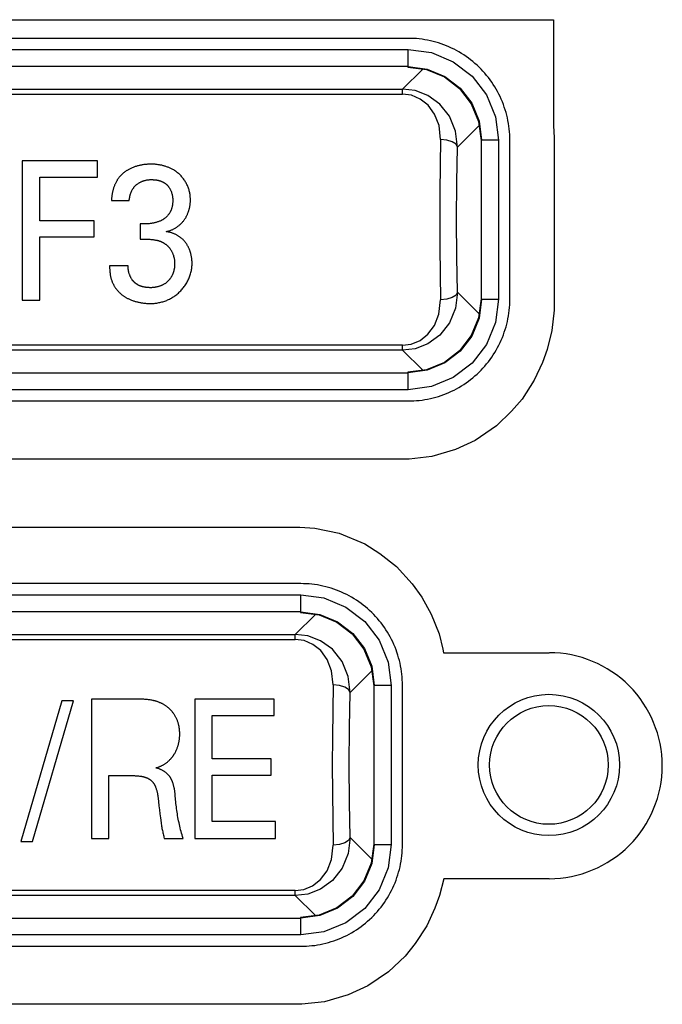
# Model space of a CAD drawing. Extents: x 34 to 410, y 34 to 287.
# Tile 32 of 77: x 84.89 to 86.5, y 191.82 to 194.28. Entities that reach past the tile are written whole.
import ezdxf

# ---------------------------------------------------------------- set-up
doc = ezdxf.new("R2010")
doc.units = 0
doc.header["$LTSCALE"] = 23.1
doc.layers.get('0').update_dxf_attribs({"linetype": 'CONTINUOUS'})
doc.layers.add('ALL_FEATURES', color=7, linetype='CONTINUOUS')

msp = doc.modelspace()

# ---------------------------------------------------------------- linework, layer by layer
at = {"color": 9, "linetype": 'CONTINUOUS'}
for p, q in [((84.3359, 194.207), (85.8657, 194.207)), ((85.8657, 194.1646), (85.8657, 194.207)), ((85.8657, 194.1646), (84.3359, 194.1646)), ((85.9022, 194.1584), (85.852, 194.1083)), ((85.8645, 194.1634), (85.8657, 194.1646)), ((84.3496, 194.1083), (85.852, 194.1083)), ((85.852, 194.0958), (85.852, 194.1083)), ((84.3496, 194.0958), (85.852, 194.0958)), ((85.9893, 193.9632), (86.0434, 194.0172)), ((86.0496, 193.9808), (86.0483, 193.9795)), ((86.0496, 193.5823), (86.0496, 193.9808)), ((86.092, 193.9808), (86.0496, 193.9808)), ((86.092, 193.9808), (86.092, 193.5823)), ((86.0434, 193.5459), (85.9893, 193.5999)), ((86.0483, 193.5835), (86.0496, 193.5823)), ((86.0496, 193.5823), (86.092, 193.5823)), ((85.852, 193.4673), (84.3496, 193.4673)), ((85.852, 193.4548), (85.852, 193.4673)), ((85.852, 193.4548), (84.3496, 193.4548)), ((85.852, 193.4548), (85.9022, 193.4046)), ((84.3359, 193.3984), (85.8657, 193.3984)), ((85.8657, 193.3984), (85.8645, 193.3997)), ((85.8657, 193.356), (85.8657, 193.3984)), ((85.8657, 193.356), (84.3359, 193.356)), ((84.3359, 192.8423), (85.597, 192.8423)), ((85.597, 192.7999), (85.597, 192.8423)), ((85.597, 192.7999), (84.3359, 192.7999)), ((85.5958, 192.7987), (85.597, 192.7999)), ((85.6335, 192.7937), (85.5833, 192.7436)), ((84.3496, 192.7436), (85.5833, 192.7436)), ((84.3496, 192.7311), (85.5833, 192.7311)), ((85.5833, 192.7311), (85.5833, 192.7436)), ((85.7207, 192.5985), (85.7747, 192.6525)), ((85.7809, 192.6161), (85.7796, 192.6148)), ((85.7809, 192.2176), (85.7809, 192.6161)), ((85.8233, 192.6161), (85.7809, 192.6161)), ((85.8233, 192.6161), (85.8233, 192.2176)), ((85.7747, 192.1812), (85.7207, 192.2352)), ((85.7796, 192.2188), (85.7809, 192.2176)), ((85.7809, 192.2176), (85.8233, 192.2176)), ((85.5833, 192.1026), (84.3496, 192.1026)), ((85.5833, 192.0901), (84.3496, 192.0901)), ((85.5833, 192.0901), (85.5833, 192.1026)), ((85.5833, 192.0901), (85.6335, 192.0399)), ((84.3359, 192.0337), (85.597, 192.0337)), ((85.597, 192.0337), (85.5958, 192.035)), ((85.597, 191.9913), (85.597, 192.0337)), ((85.597, 191.9913), (84.3359, 191.9913))]:
    msp.add_line(p, q, dxfattribs=at)
at = {"color": 7, "linetype": 'CONTINUOUS'}
for p, q in [((85.8647, 194.1634), (85.9121, 194.1571)), ((86.0421, 194.0271), (86.0483, 193.9798)), ((86.0483, 193.5833), (86.0421, 193.5359)), ((85.9121, 193.4059), (85.8647, 193.3997)), ((85.596, 192.7987), (85.6434, 192.7924)), ((85.7734, 192.6624), (85.7796, 192.6151)), ((85.7796, 192.2186), (85.7734, 192.1712)), ((85.6434, 192.0412), (85.596, 192.035))]:
    msp.add_line(p, q, dxfattribs=at)
at = {"color": 9, "linetype": 'CONTINUOUS'}
for points in [[(85.8657, 194.207), (85.9238, 194.1995), (85.9787, 194.1768), (86.0257, 194.1408), (86.0618, 194.0937), (86.0844, 194.0389), (86.092, 193.9808)], [(85.8657, 194.1646), (85.9133, 194.1583), (85.9577, 194.14), (85.9957, 194.1108), (86.0249, 194.0727), (86.0433, 194.0284), (86.0496, 193.9808)], [(85.9893, 193.9632), (85.9847, 194.0028), (85.9693, 194.0402), (85.945, 194.0709), (85.9153, 194.0924), (85.8835, 194.1045), (85.852, 194.1083)], [(85.947, 193.9822), (85.943, 194.0174), (85.9317, 194.0458), (85.9157, 194.0677), (85.896, 194.0834), (85.8741, 194.0928), (85.852, 194.0958)], [(85.947, 193.9822), (85.9457, 193.9181), (85.945, 193.8506), (85.9447, 193.7815)], [(85.9893, 193.9632), (85.9856, 193.9703), (85.9763, 193.9764), (85.9628, 193.9805), (85.947, 193.9822)], [(85.9893, 193.5999), (85.9877, 193.6877), (85.9871, 193.7815), (85.9877, 193.8753), (85.9893, 193.9632)], [(85.9447, 193.7815), (85.945, 193.7124), (85.9457, 193.645), (85.947, 193.5808)], [(85.9893, 193.5999), (85.9847, 193.5602), (85.9693, 193.5229), (85.945, 193.4921), (85.9153, 193.4706), (85.8835, 193.4585), (85.852, 193.4548)], [(85.9893, 193.5999), (85.9856, 193.5928), (85.9763, 193.5867), (85.9628, 193.5825), (85.947, 193.5808)], [(85.852, 193.4673), (85.8737, 193.4701), (85.8955, 193.4793), (85.9152, 193.4949), (85.9314, 193.5167), (85.9429, 193.5452), (85.947, 193.5808)], [(86.092, 193.5823), (86.0844, 193.5242), (86.0618, 193.4693), (86.0257, 193.4223), (85.9787, 193.3862), (85.9238, 193.3636), (85.8657, 193.356)], [(86.0496, 193.5823), (86.0433, 193.5347), (86.0249, 193.4903), (85.9957, 193.4523), (85.9577, 193.4231), (85.9133, 193.4047), (85.8657, 193.3984)], [(85.597, 192.8423), (85.6551, 192.8348), (85.71, 192.8121), (85.757, 192.7761), (85.7931, 192.729), (85.8157, 192.6741), (85.8233, 192.6161)], [(85.597, 192.7999), (85.6446, 192.7936), (85.689, 192.7753), (85.727, 192.7461), (85.7562, 192.708), (85.7746, 192.6637), (85.7809, 192.6161)], [(85.7207, 192.5985), (85.716, 192.6381), (85.7006, 192.6755), (85.6763, 192.7062), (85.6466, 192.7277), (85.6148, 192.7398), (85.5833, 192.7436)], [(85.6783, 192.6175), (85.6743, 192.6527), (85.663, 192.6811), (85.647, 192.703), (85.6273, 192.7187), (85.6054, 192.728), (85.5833, 192.7311)], [(85.6783, 192.6175), (85.677, 192.5534), (85.6763, 192.4859), (85.676, 192.4168)], [(85.7207, 192.5985), (85.7169, 192.6056), (85.7076, 192.6117), (85.6941, 192.6158), (85.6783, 192.6175)], [(85.7207, 192.2352), (85.719, 192.323), (85.7184, 192.4168), (85.719, 192.5106), (85.7207, 192.5985)], [(85.676, 192.4168), (85.6763, 192.3477), (85.677, 192.2803), (85.6783, 192.2161)], [(85.7207, 192.2352), (85.716, 192.1955), (85.7006, 192.1582), (85.6763, 192.1274), (85.6466, 192.1059), (85.6148, 192.0938), (85.5833, 192.0901)], [(85.7207, 192.2352), (85.7169, 192.2281), (85.7076, 192.222), (85.6941, 192.2178), (85.6783, 192.2161)], [(85.5833, 192.1026), (85.605, 192.1054), (85.6268, 192.1146), (85.6465, 192.1302), (85.6627, 192.152), (85.6742, 192.1805), (85.6783, 192.2161)], [(85.8233, 192.2176), (85.8157, 192.1595), (85.7931, 192.1046), (85.757, 192.0576), (85.71, 192.0215), (85.6551, 191.9989), (85.597, 191.9913)], [(85.7809, 192.2176), (85.7746, 192.17), (85.7562, 192.1256), (85.727, 192.0876), (85.689, 192.0584), (85.6446, 192.04), (85.597, 192.0337)]]:
    msp.add_lwpolyline(points, dxfattribs=at)
at = {"color": 7, "linetype": 'CONTINUOUS'}
for points in [[(85.9121, 194.1571), (85.9564, 194.1388), (85.9945, 194.1095), (86.0237, 194.0715), (86.0421, 194.0271)], [(86.0421, 193.5359), (86.0237, 193.4916), (85.9945, 193.4535), (85.9564, 193.4243), (85.9121, 193.4059)], [(85.6434, 192.7924), (85.6877, 192.7741), (85.7258, 192.7448), (85.755, 192.7068), (85.7734, 192.6624)], [(85.7734, 192.1712), (85.755, 192.1269), (85.7258, 192.0888), (85.6877, 192.0596), (85.6434, 192.0412)]]:
    msp.add_lwpolyline(points, dxfattribs=at)
msp.add_circle((86.218, 192.4168), 0.1485, dxfattribs=at)
at = {"layer": 'ALL_FEATURES', "color": 40, "linetype": 'CONTINUOUS'}
for p, q in [((83.9712, 194.282), (86.2295, 194.282)), ((86.2295, 194.282), (86.2295, 194.0172)), ((85.8657, 194.2353), (84.3359, 194.2353)), ((86.2295, 194.0172), (86.2309, 193.9867)), ((86.1203, 193.5823), (86.1203, 193.9808)), ((86.2309, 193.9867), (86.2309, 193.5547)), ((84.8996, 193.9287), (84.8996, 193.5801)), ((85.0882, 193.9287), (84.8996, 193.9287)), ((85.0882, 193.8876), (85.0882, 193.9287)), ((84.9442, 193.7789), (84.9442, 193.8876)), ((84.9442, 193.8876), (85.0882, 193.8876)), ((85.1233, 193.8292), (85.1677, 193.8292)), ((85.0799, 193.7789), (84.9442, 193.7789)), ((85.0799, 193.7386), (85.0799, 193.7789)), ((85.1953, 193.7714), (85.1953, 193.7323)), ((84.9442, 193.5801), (84.9442, 193.7386)), ((84.9442, 193.7386), (85.0799, 193.7386)), ((85.165, 193.666), (85.1185, 193.666)), ((84.8996, 193.5801), (84.9442, 193.5801)), ((86.2309, 193.5547), (86.2252, 193.5038)), ((86.2252, 193.5038), (86.2135, 193.4564)), ((86.2135, 193.4564), (86.202, 193.4239)), ((86.202, 193.4239), (86.1814, 193.3796)), ((86.1814, 193.3796), (86.151, 193.3321)), ((84.3359, 193.3277), (85.8657, 193.3277)), ((86.151, 193.3321), (86.1248, 193.3019)), ((86.1248, 193.3019), (86.0871, 193.2653)), ((86.0871, 193.2653), (86.0336, 193.2287)), ((86.0336, 193.2287), (85.9846, 193.2062)), ((85.9846, 193.2062), (85.9252, 193.1886)), ((85.8682, 193.1824), (84.3396, 193.1824)), ((85.9252, 193.1886), (85.8682, 193.1824)), ((84.3352, 193.0121), (85.5948, 193.0121)), ((85.5948, 193.0121), (85.6323, 193.0092)), ((85.6323, 193.0092), (85.693, 192.997)), ((85.693, 192.997), (85.7573, 192.9701)), ((85.7573, 192.9701), (85.795, 192.9458)), ((85.795, 192.9458), (85.8368, 192.9133)), ((85.8368, 192.9133), (85.8762, 192.8701)), ((85.597, 192.8706), (84.3359, 192.8706)), ((85.8762, 192.8701), (85.8998, 192.8366)), ((85.8998, 192.8366), (85.9233, 192.7938)), ((85.9233, 192.7938), (85.9432, 192.7448)), ((85.9432, 192.7448), (85.9526, 192.7069)), ((85.9526, 192.7069), (85.9542, 192.6977)), ((85.9542, 192.6977), (86.2186, 192.6977)), ((86.2186, 192.6977), (86.2191, 192.6978)), ((85.8516, 192.2176), (85.8516, 192.6161)), ((86.419, 192.615), (86.4192, 192.6148)), ((84.9993, 192.5776), (84.8966, 192.2255)), ((84.9256, 192.2255), (85.0279, 192.5776)), ((85.0279, 192.5776), (84.9993, 192.5776)), ((85.0731, 192.5815), (85.0731, 192.233)), ((85.1862, 192.5815), (85.0731, 192.5815)), ((85.3316, 192.5816), (85.3316, 192.2329)), ((85.5304, 192.5816), (85.3316, 192.5816)), ((85.5304, 192.5404), (85.5304, 192.5816)), ((85.3754, 192.4318), (85.3754, 192.5404)), ((85.3754, 192.5404), (85.5304, 192.5404)), ((85.523, 192.4318), (85.3754, 192.4318)), ((85.523, 192.3915), (85.523, 192.4318)), ((85.1165, 192.233), (85.1165, 192.3902)), ((85.1165, 192.3902), (85.1718, 192.3902)), ((85.3754, 192.2755), (85.3754, 192.3915)), ((85.3754, 192.3915), (85.523, 192.3915)), ((85.2409, 192.3251), (85.2421, 192.3149)), ((85.2421, 192.3149), (85.2433, 192.3047)), ((85.2433, 192.3047), (85.2445, 192.2946)), ((85.2445, 192.2946), (85.2458, 192.2846)), ((85.2458, 192.2846), (85.2475, 192.2719)), ((85.5339, 192.2755), (85.3754, 192.2755)), ((85.5339, 192.2329), (85.5339, 192.2755)), ((85.0731, 192.233), (85.1165, 192.233)), ((85.2554, 192.233), (85.3025, 192.233)), ((85.3316, 192.2329), (85.5339, 192.2329)), ((84.8966, 192.2255), (84.9256, 192.2255)), ((85.9548, 192.1322), (85.9445, 192.0903)), ((86.2191, 192.1322), (85.9548, 192.1322)), ((85.9445, 192.0903), (85.9329, 192.0587)), ((85.9329, 192.0587), (85.9127, 192.0141)), ((85.9127, 192.0141), (85.8837, 191.9699)), ((84.3359, 191.963), (85.597, 191.963)), ((85.8837, 191.9699), (85.858, 191.9383)), ((85.858, 191.9383), (85.8164, 191.8992)), ((85.8164, 191.8992), (85.7647, 191.8639)), ((85.7647, 191.8639), (85.7159, 191.8416)), ((85.7159, 191.8416), (85.6565, 191.8241)), ((85.5995, 191.8178), (84.3396, 191.8178)), ((85.6565, 191.8241), (85.5995, 191.8178))]:
    msp.add_line(p, q, dxfattribs=at)
for points in [[(86.1203, 193.9808), (86.1202, 193.9878), (86.1199, 193.9947), (86.1194, 194.0017), (86.1187, 194.0086), (86.1179, 194.0156), (86.1168, 194.0225), (86.1156, 194.0294), (86.1141, 194.0363), (86.1125, 194.0432), (86.1107, 194.05), (86.1087, 194.0567), (86.1065, 194.0634), (86.1041, 194.07), (86.1016, 194.0765), (86.0989, 194.083), (86.0959, 194.0894), (86.0929, 194.0957), (86.0896, 194.1019), (86.0862, 194.108), (86.0826, 194.114), (86.0788, 194.12), (86.0749, 194.1258), (86.0708, 194.1315), (86.0666, 194.1371), (86.0622, 194.1426), (86.0577, 194.1479), (86.053, 194.1532), (86.0482, 194.1583), (86.0432, 194.1632), (86.0381, 194.1681), (86.0329, 194.1727), (86.0275, 194.1773), (86.0221, 194.1817), (86.0165, 194.1859), (86.0107, 194.19), (86.0049, 194.1939), (85.999, 194.1977), (85.993, 194.2012), (85.9868, 194.2047), (85.9806, 194.2079), (85.9743, 194.211), (85.9679, 194.2139), (85.9615, 194.2166), (85.9549, 194.2192), (85.9483, 194.2215), (85.9416, 194.2237), (85.9349, 194.2257), (85.9281, 194.2276), (85.9213, 194.2292), (85.9144, 194.2306), (85.9075, 194.2319), (85.9005, 194.2329), (85.8936, 194.2338), (85.8866, 194.2345), (85.8797, 194.2349), (85.8727, 194.2352), (85.8657, 194.2353)], [(85.1663, 193.907), (85.1651, 193.9063), (85.1639, 193.9056), (85.1627, 193.9049), (85.1615, 193.9042), (85.1603, 193.9035), (85.1592, 193.9027), (85.1581, 193.9019), (85.1569, 193.9011), (85.1558, 193.9002), (85.1547, 193.8994), (85.1536, 193.8985), (85.1526, 193.8976), (85.1515, 193.8967), (85.1505, 193.8958), (85.1495, 193.8948), (85.1485, 193.8938), (85.1475, 193.8929), (85.1465, 193.8918), (85.1456, 193.8908), (85.1446, 193.8898), (85.1437, 193.8887), (85.1428, 193.8876), (85.142, 193.8865), (85.1411, 193.8854), (85.1403, 193.8843), (85.1394, 193.8832), (85.1386, 193.882), (85.1379, 193.8808), (85.1371, 193.8796), (85.1364, 193.8784)], [(85.2137, 193.92), (85.2117, 193.9199), (85.2098, 193.9198), (85.2078, 193.9196), (85.2059, 193.9194), (85.2039, 193.9192), (85.202, 193.9189), (85.2, 193.9186), (85.1981, 193.9182), (85.1961, 193.9179), (85.1942, 193.9174), (85.1923, 193.917), (85.1904, 193.9165), (85.1884, 193.916), (85.1865, 193.9154), (85.1847, 193.9148), (85.1828, 193.9142), (85.1809, 193.9135), (85.179, 193.9128), (85.1772, 193.9121), (85.1753, 193.9113), (85.1735, 193.9105), (85.1717, 193.9097), (85.1699, 193.9088), (85.1681, 193.9079), (85.1663, 193.907)], [(85.2235, 193.9203), (85.221, 193.9203), (85.2203, 193.9203), (85.2196, 193.9203), (85.219, 193.9203), (85.2183, 193.9203), (85.2176, 193.9202), (85.217, 193.9202), (85.2163, 193.9202), (85.2157, 193.9202), (85.215, 193.9201), (85.2143, 193.9201), (85.2137, 193.92)], [(85.2751, 193.9082), (85.2734, 193.909), (85.2717, 193.9098), (85.27, 193.9105), (85.2683, 193.9113), (85.2666, 193.912), (85.2648, 193.9127), (85.2631, 193.9133), (85.2613, 193.9139), (85.2596, 193.9145), (85.2578, 193.9151), (85.256, 193.9156), (85.2543, 193.9161), (85.2525, 193.9166), (85.2507, 193.9171), (85.2489, 193.9175), (85.2471, 193.9179), (85.2453, 193.9182), (85.2435, 193.9186), (85.2417, 193.9189), (85.2399, 193.9191), (85.238, 193.9194), (85.2362, 193.9196), (85.2344, 193.9198), (85.2326, 193.92), (85.2307, 193.9201), (85.2289, 193.9202), (85.2271, 193.9203), (85.2253, 193.9203), (85.2235, 193.9203)], [(85.3208, 193.8302), (85.3208, 193.8325), (85.3207, 193.8349), (85.3206, 193.8372), (85.3204, 193.8396), (85.3201, 193.8419), (85.3198, 193.8443), (85.3194, 193.8466), (85.319, 193.8489), (85.3185, 193.8512), (85.3179, 193.8535), (85.3173, 193.8558), (85.3166, 193.8581), (85.3158, 193.8603), (85.315, 193.8626), (85.3141, 193.8648), (85.3132, 193.867), (85.3122, 193.8691), (85.3111, 193.8713), (85.31, 193.8734), (85.3088, 193.8754), (85.3076, 193.8775), (85.3063, 193.8795), (85.3049, 193.8815), (85.3035, 193.8834), (85.3021, 193.8853), (85.3006, 193.8872), (85.299, 193.889), (85.2974, 193.8908), (85.2958, 193.8925), (85.2941, 193.8942), (85.2924, 193.8958), (85.2906, 193.8974), (85.2888, 193.8989), (85.2869, 193.9004), (85.285, 193.9019), (85.2831, 193.9032), (85.2811, 193.9046), (85.2791, 193.9058), (85.2771, 193.907), (85.2751, 193.9082)], [(85.1868, 193.8698), (85.1878, 193.8706), (85.1889, 193.8714), (85.19, 193.8721), (85.191, 193.8728), (85.1922, 193.8735), (85.1933, 193.8741), (85.1944, 193.8748), (85.1956, 193.8754), (85.1967, 193.8759), (85.1979, 193.8765), (85.1991, 193.877), (85.2003, 193.8775), (85.2015, 193.878), (85.2027, 193.8784), (85.2039, 193.8788), (85.2052, 193.8792), (85.2064, 193.8796), (85.2076, 193.8799), (85.2089, 193.8802), (85.2102, 193.8805), (85.2114, 193.8808), (85.2127, 193.881), (85.214, 193.8812), (85.2153, 193.8813), (85.2165, 193.8815), (85.2178, 193.8816), (85.2191, 193.8817), (85.2204, 193.8817), (85.2217, 193.8817), (85.2238, 193.8817)], [(85.2238, 193.8817), (85.2248, 193.8817), (85.2257, 193.8817), (85.2266, 193.8817), (85.2275, 193.8816), (85.2284, 193.8816), (85.2293, 193.8815), (85.2302, 193.8814), (85.2312, 193.8813), (85.2321, 193.8812), (85.233, 193.8811), (85.2339, 193.881), (85.2348, 193.8809), (85.2357, 193.8808), (85.2366, 193.8806)], [(85.2366, 193.8806), (85.2375, 193.8805), (85.2384, 193.8804), (85.2393, 193.8802), (85.2401, 193.88), (85.241, 193.8798), (85.2419, 193.8796), (85.2428, 193.8794), (85.2436, 193.8791), (85.2445, 193.8789), (85.2454, 193.8786), (85.2462, 193.8783), (85.2471, 193.878), (85.2479, 193.8777), (85.2488, 193.8773), (85.2496, 193.877), (85.2504, 193.8766), (85.2512, 193.8762), (85.252, 193.8758), (85.2528, 193.8753), (85.2536, 193.8749), (85.2544, 193.8744), (85.2552, 193.874), (85.256, 193.8735), (85.2567, 193.873), (85.2575, 193.8724), (85.2582, 193.8719), (85.2589, 193.8713), (85.2597, 193.8708), (85.2604, 193.8702), (85.2611, 193.8696), (85.2617, 193.869), (85.2624, 193.8684), (85.2631, 193.8677), (85.2637, 193.8671), (85.2643, 193.8664), (85.265, 193.8657)], [(85.1364, 193.8784), (85.1355, 193.8769), (85.1347, 193.8754), (85.134, 193.8738), (85.1332, 193.8723), (85.1325, 193.8707), (85.1318, 193.8691), (85.1311, 193.8675), (85.1305, 193.8659), (85.1299, 193.8643), (85.1293, 193.8627), (85.1287, 193.8611), (85.1282, 193.8594), (85.1277, 193.8578), (85.1272, 193.8561), (85.1268, 193.8545), (85.1263, 193.8528), (85.1259, 193.8512), (85.1256, 193.8495), (85.1252, 193.8478), (85.1249, 193.8461), (85.1246, 193.8444), (85.1244, 193.8428), (85.1242, 193.8411), (85.124, 193.8394), (85.1238, 193.8377), (85.1236, 193.836), (85.1235, 193.8343), (85.1234, 193.8326), (85.1234, 193.8309), (85.1233, 193.8292)], [(85.1696, 193.8409), (85.1698, 193.842), (85.1701, 193.8431), (85.1704, 193.8442), (85.1707, 193.8453), (85.1711, 193.8464), (85.1714, 193.8475), (85.1718, 193.8486), (85.1722, 193.8497), (85.1727, 193.8507), (85.1731, 193.8518), (85.1736, 193.8528), (85.1741, 193.8538), (85.1746, 193.8548), (85.1752, 193.8558), (85.1757, 193.8568), (85.1763, 193.8578), (85.177, 193.8588), (85.1776, 193.8597), (85.1782, 193.8606), (85.1789, 193.8615), (85.1796, 193.8625), (85.1803, 193.8633), (85.1811, 193.8642), (85.1818, 193.8651), (85.1826, 193.8659), (85.1834, 193.8667), (85.1842, 193.8675), (85.1851, 193.8683), (85.1859, 193.8691), (85.1868, 193.8698)], [(85.265, 193.8657), (85.2657, 193.8647), (85.2664, 193.8637), (85.2671, 193.8627), (85.2678, 193.8617), (85.2684, 193.8607), (85.269, 193.8596), (85.2696, 193.8585), (85.2702, 193.8575), (85.2708, 193.8564), (85.2713, 193.8553), (85.2718, 193.8542), (85.2723, 193.853), (85.2727, 193.8519), (85.2732, 193.8508), (85.2736, 193.8496), (85.2739, 193.8484), (85.2743, 193.8473), (85.2746, 193.8461), (85.2749, 193.8449), (85.2752, 193.8437), (85.2755, 193.8426), (85.2757, 193.8414), (85.2759, 193.8402), (85.2761, 193.8389), (85.2762, 193.8377), (85.2764, 193.8365), (85.2765, 193.8353), (85.2765, 193.8341), (85.2766, 193.8329), (85.2766, 193.8316), (85.2766, 193.8304), (85.2766, 193.8292)], [(85.1677, 193.8292), (85.1677, 193.83), (85.1678, 193.8308), (85.1679, 193.8316), (85.168, 193.8323), (85.1681, 193.8331), (85.1682, 193.8339), (85.1684, 193.8347), (85.1685, 193.8355), (85.1686, 193.8363), (85.1688, 193.837), (85.1689, 193.8378), (85.1691, 193.8386), (85.1693, 193.8394), (85.1694, 193.8401), (85.1696, 193.8409)], [(85.3082, 193.785), (85.309, 193.7864), (85.3098, 193.7878), (85.3105, 193.7892), (85.3112, 193.7906), (85.3119, 193.792), (85.3126, 193.7934), (85.3133, 193.7948), (85.3139, 193.7963), (85.3145, 193.7978), (85.3151, 193.7992), (85.3156, 193.8007), (85.3162, 193.8022), (85.3167, 193.8037), (85.3171, 193.8052), (85.3176, 193.8068), (85.318, 193.8083), (85.3184, 193.8098), (85.3187, 193.8114), (85.319, 193.8129), (85.3193, 193.8145), (85.3196, 193.816), (85.3199, 193.8176), (85.3201, 193.8192), (85.3203, 193.8207), (85.3204, 193.8223), (85.3206, 193.8239), (85.3207, 193.8254), (85.3207, 193.827), (85.3208, 193.8286), (85.3208, 193.8302)], [(85.2766, 193.8292), (85.2766, 193.8282), (85.2766, 193.8272), (85.2766, 193.8262), (85.2765, 193.8252), (85.2765, 193.8242), (85.2764, 193.8232), (85.2764, 193.8222), (85.2763, 193.8212), (85.2761, 193.8202), (85.276, 193.8192), (85.2759, 193.8182), (85.2757, 193.8172), (85.2755, 193.8162), (85.2753, 193.8152), (85.2751, 193.8142), (85.2749, 193.8133), (85.2746, 193.8123), (85.2744, 193.8113), (85.2741, 193.8103), (85.2738, 193.8094), (85.2735, 193.8084), (85.2732, 193.8075), (85.2728, 193.8065), (85.2725, 193.8056), (85.2721, 193.8047), (85.2717, 193.8038), (85.2713, 193.8028), (85.2709, 193.8019)], [(85.2709, 193.8019), (85.2703, 193.8009), (85.2698, 193.7999), (85.2692, 193.7989), (85.2686, 193.798), (85.268, 193.797), (85.2673, 193.7961), (85.2667, 193.7951), (85.266, 193.7942), (85.2653, 193.7933), (85.2646, 193.7924), (85.2638, 193.7915), (85.2631, 193.7907), (85.2623, 193.7899), (85.2615, 193.789), (85.2607, 193.7882), (85.2598, 193.7875), (85.259, 193.7867), (85.2581, 193.786), (85.2572, 193.7852), (85.2563, 193.7845), (85.2554, 193.7838), (85.2545, 193.7832), (85.2535, 193.7825), (85.2525, 193.7819), (85.2516, 193.7813), (85.2506, 193.7807), (85.2496, 193.7802), (85.2486, 193.7796), (85.2475, 193.7791), (85.2465, 193.7786)], [(85.2602, 193.7516), (85.2619, 193.752), (85.2636, 193.7524), (85.2652, 193.7529), (85.2669, 193.7534), (85.2685, 193.7539), (85.2701, 193.7545), (85.2717, 193.7551), (85.2733, 193.7557), (85.2749, 193.7564), (85.2765, 193.7571), (85.278, 193.7578), (85.2795, 193.7586), (85.281, 193.7594), (85.2825, 193.7603), (85.284, 193.7612), (85.2854, 193.7621), (85.2869, 193.763), (85.2883, 193.764), (85.2897, 193.765), (85.291, 193.7661), (85.2924, 193.7672), (85.2937, 193.7683), (85.295, 193.7694), (85.2962, 193.7705), (85.2975, 193.7717), (85.2987, 193.773), (85.2998, 193.7742), (85.301, 193.7755), (85.3021, 193.7768), (85.3032, 193.7781), (85.3042, 193.7794), (85.3053, 193.7808), (85.3063, 193.7822), (85.3072, 193.7836), (85.3082, 193.785)], [(85.2465, 193.7786), (85.2449, 193.778), (85.2433, 193.7774), (85.2416, 193.7768), (85.24, 193.7762), (85.2383, 193.7757), (85.2367, 193.7752), (85.235, 193.7747), (85.2333, 193.7742), (85.2316, 193.7738), (85.2299, 193.7734), (85.2282, 193.773), (85.2265, 193.7727), (85.2248, 193.7724), (85.2231, 193.7721), (85.2214, 193.7718), (85.2197, 193.7716), (85.2179, 193.7714), (85.2162, 193.7712), (85.2145, 193.7711), (85.2127, 193.771), (85.211, 193.7709), (85.2092, 193.7708), (85.2075, 193.7708), (85.2058, 193.7708), (85.204, 193.7708), (85.2023, 193.7709), (85.2005, 193.771), (85.1988, 193.7711), (85.1971, 193.7712), (85.1953, 193.7714)], [(85.1953, 193.7323), (85.1974, 193.7324), (85.1994, 193.7325), (85.2014, 193.7326), (85.2034, 193.7327), (85.2054, 193.7328), (85.2074, 193.7328), (85.2094, 193.7328), (85.2114, 193.7327), (85.2134, 193.7327), (85.2155, 193.7326), (85.2175, 193.7325), (85.2195, 193.7323), (85.2215, 193.7322), (85.2235, 193.732), (85.2255, 193.7318), (85.2275, 193.7315), (85.2295, 193.7313), (85.2315, 193.731), (85.2334, 193.7306), (85.2354, 193.7303), (85.2374, 193.7299)], [(85.3003, 193.7334), (85.2992, 193.7344), (85.298, 193.7353), (85.2969, 193.7362), (85.2957, 193.7371), (85.2945, 193.738), (85.2933, 193.7389), (85.292, 193.7397), (85.2908, 193.7405), (85.2895, 193.7413), (85.2882, 193.742), (85.2869, 193.7428), (85.2856, 193.7435), (85.2843, 193.7441), (85.283, 193.7448), (85.2816, 193.7454), (85.2803, 193.746), (85.2789, 193.7466), (85.2775, 193.7472), (85.2761, 193.7477), (85.2747, 193.7482), (85.2733, 193.7486), (85.2719, 193.7491), (85.2704, 193.7495), (85.269, 193.7499), (85.2676, 193.7503), (85.2661, 193.7506), (85.2646, 193.7509), (85.2632, 193.7512), (85.2617, 193.7514), (85.2602, 193.7516)], [(85.3211, 193.6987), (85.3207, 193.7001), (85.3203, 193.7014), (85.3199, 193.7027), (85.3195, 193.704), (85.319, 193.7052), (85.3185, 193.7065), (85.318, 193.7078), (85.3175, 193.7091), (85.3169, 193.7103), (85.3164, 193.7115), (85.3158, 193.7128), (85.3151, 193.714), (85.3145, 193.7152), (85.3138, 193.7164), (85.3131, 193.7176), (85.3124, 193.7187), (85.3117, 193.7199), (85.3109, 193.721), (85.3102, 193.7221), (85.3094, 193.7232), (85.3085, 193.7243), (85.3077, 193.7254), (85.3068, 193.7265), (85.306, 193.7275), (85.3051, 193.7285), (85.3041, 193.7296), (85.3032, 193.7305), (85.3023, 193.7315), (85.3013, 193.7325), (85.3003, 193.7334)], [(85.2374, 193.7299), (85.2385, 193.7297), (85.2395, 193.7294), (85.2406, 193.7291), (85.2416, 193.7288), (85.2426, 193.7285), (85.2437, 193.7281), (85.2447, 193.7278), (85.2457, 193.7274), (85.2467, 193.727), (85.2477, 193.7265), (85.2487, 193.7261), (85.2497, 193.7256), (85.2507, 193.7251), (85.2516, 193.7246), (85.2526, 193.7241), (85.2535, 193.7236), (85.2544, 193.723), (85.2554, 193.7224), (85.2563, 193.7218), (85.2572, 193.7212), (85.258, 193.7206), (85.2589, 193.7199), (85.2598, 193.7193), (85.2606, 193.7186), (85.2615, 193.7179), (85.2623, 193.7172), (85.2631, 193.7165), (85.2639, 193.7157), (85.2646, 193.715), (85.2654, 193.7142), (85.2662, 193.7134), (85.2669, 193.7126), (85.2676, 193.7118), (85.2683, 193.7109), (85.269, 193.7101), (85.2696, 193.7092)], [(85.2696, 193.7092), (85.2704, 193.7081), (85.2711, 193.707), (85.2719, 193.7059), (85.2725, 193.7047), (85.2732, 193.7035), (85.2739, 193.7023), (85.2745, 193.7011), (85.2751, 193.6999), (85.2756, 193.6987), (85.2762, 193.6974), (85.2767, 193.6962), (85.2772, 193.6949), (85.2777, 193.6936), (85.2781, 193.6923), (85.2785, 193.6911), (85.2789, 193.6897), (85.2792, 193.6884), (85.2796, 193.6871), (85.2799, 193.6858), (85.2802, 193.6845), (85.2804, 193.6831), (85.2806, 193.6818), (85.2808, 193.6804), (85.281, 193.679), (85.2811, 193.6777), (85.2812, 193.6763), (85.2813, 193.675), (85.2813, 193.6736), (85.2813, 193.6722), (85.2813, 193.6699)], [(85.3252, 193.6704), (85.3252, 193.6718), (85.3251, 193.6731), (85.3251, 193.6745), (85.325, 193.6759), (85.3249, 193.6773), (85.3248, 193.6786), (85.3247, 193.68), (85.3246, 193.6813), (85.3244, 193.6827), (85.3242, 193.6841), (85.324, 193.6854), (85.3238, 193.6868), (85.3236, 193.6881), (85.3233, 193.6895), (85.3231, 193.6908), (85.3228, 193.6921), (85.3225, 193.6935), (85.3222, 193.6948), (85.3218, 193.6961), (85.3215, 193.6974), (85.3211, 193.6987)], [(85.1185, 193.666), (85.1185, 193.6646), (85.1185, 193.6632), (85.1186, 193.6617), (85.1187, 193.6603), (85.1187, 193.6589), (85.1188, 193.6575), (85.1189, 193.656), (85.119, 193.6546), (85.1191, 193.6532), (85.1193, 193.6518), (85.1194, 193.6503)], [(85.1762, 193.6295), (85.1754, 193.6305), (85.1747, 193.6316), (85.174, 193.6327), (85.1733, 193.6338), (85.1727, 193.6349), (85.172, 193.6361), (85.1714, 193.6372), (85.1708, 193.6384), (85.1703, 193.6396), (85.1697, 193.6407), (85.1692, 193.6419), (85.1688, 193.6431), (85.1683, 193.6444), (85.1679, 193.6456), (85.1675, 193.6468), (85.1671, 193.6481), (85.1668, 193.6493), (85.1665, 193.6506), (85.1662, 193.6518), (85.1659, 193.6531), (85.1657, 193.6544), (85.1655, 193.6557), (85.1654, 193.6569), (85.1652, 193.6582), (85.1651, 193.6595), (85.165, 193.6608), (85.165, 193.6621), (85.1649, 193.6634), (85.1649, 193.6647), (85.165, 193.666)], [(85.2198, 193.5719), (85.2223, 193.5718), (85.2248, 193.5719), (85.2273, 193.572), (85.2298, 193.5721), (85.2322, 193.5723), (85.2347, 193.5726), (85.2372, 193.5729), (85.2396, 193.5733), (85.2421, 193.5738), (85.2446, 193.5743), (85.247, 193.5748), (85.2495, 193.5755), (85.2519, 193.5762), (85.2543, 193.5769), (85.2567, 193.5778), (85.2592, 193.5787), (85.2615, 193.5796), (85.2639, 193.5806), (85.2663, 193.5817), (85.2686, 193.5828), (85.271, 193.5841), (85.2733, 193.5853), (85.2755, 193.5867), (85.2778, 193.5881), (85.28, 193.5895), (85.2822, 193.5911), (85.2844, 193.5927), (85.2865, 193.5943), (85.2886, 193.596), (85.2907, 193.5978), (85.2927, 193.5997), (85.2947, 193.6016), (85.2966, 193.6035), (85.2985, 193.6055), (85.3003, 193.6076), (85.3021, 193.6097), (85.3038, 193.6119), (85.3055, 193.6141), (85.3071, 193.6163), (85.3086, 193.6187), (85.3101, 193.621), (85.3115, 193.6234), (85.3129, 193.6258), (85.3142, 193.6283), (85.3154, 193.6307), (85.3165, 193.6333), (85.3176, 193.6358), (85.3186, 193.6384), (85.3196, 193.641), (85.3204, 193.6436), (85.3212, 193.6462), (85.322, 193.6489), (85.3226, 193.6515), (85.3232, 193.6542), (85.3237, 193.6569), (85.3241, 193.6596), (85.3245, 193.6623), (85.3248, 193.665), (85.325, 193.6677), (85.3252, 193.6704)], [(85.2813, 193.6699), (85.2813, 193.669), (85.2813, 193.668), (85.2812, 193.6671), (85.2812, 193.6661), (85.2811, 193.6652), (85.281, 193.6642), (85.2809, 193.6633), (85.2808, 193.6623), (85.2807, 193.6614), (85.2806, 193.6605), (85.2804, 193.6595), (85.2803, 193.6586), (85.2801, 193.6576), (85.2799, 193.6567), (85.2797, 193.6558), (85.2795, 193.6548), (85.2792, 193.6539), (85.279, 193.653), (85.2788, 193.6521)], [(85.1194, 193.6503), (85.1197, 193.6474), (85.1199, 193.6458), (85.1201, 193.6443), (85.1203, 193.6428), (85.1206, 193.6413), (85.1209, 193.6398), (85.1212, 193.6383), (85.1216, 193.6368), (85.1219, 193.6353), (85.1224, 193.6338), (85.1228, 193.6323), (85.1233, 193.6308), (85.1238, 193.6294), (85.1243, 193.6279), (85.1248, 193.6265), (85.1254, 193.6251), (85.126, 193.6237), (85.1267, 193.6223), (85.1273, 193.6209), (85.128, 193.6195), (85.1288, 193.6181), (85.1295, 193.6168), (85.1303, 193.6154), (85.1311, 193.6141), (85.1319, 193.6128), (85.1328, 193.6115), (85.1336, 193.6102), (85.1345, 193.609), (85.1355, 193.6077), (85.1364, 193.6065)], [(85.2788, 193.6521), (85.2782, 193.65), (85.2778, 193.6489), (85.2774, 193.6478), (85.277, 193.6467), (85.2766, 193.6456), (85.2761, 193.6445), (85.2757, 193.6434), (85.2752, 193.6424), (85.2746, 193.6413), (85.2741, 193.6403), (85.2735, 193.6392), (85.273, 193.6382), (85.2724, 193.6372), (85.2717, 193.6363), (85.2711, 193.6353), (85.2704, 193.6344), (85.2697, 193.6334), (85.269, 193.6325), (85.2683, 193.6316), (85.2676, 193.6307), (85.2668, 193.6298), (85.266, 193.629), (85.2652, 193.6281), (85.2644, 193.6273), (85.2636, 193.6265), (85.2627, 193.6257), (85.2619, 193.625), (85.261, 193.6242), (85.2601, 193.6235), (85.2592, 193.6228)], [(85.2038, 193.6131), (85.203, 193.6133), (85.2021, 193.6135), (85.2013, 193.6137), (85.2004, 193.6139), (85.1995, 193.6141), (85.1987, 193.6144), (85.1978, 193.6147), (85.197, 193.615), (85.1962, 193.6153), (85.1953, 193.6156), (85.1945, 193.6159), (85.1936, 193.6163), (85.1928, 193.6167), (85.192, 193.617), (85.1912, 193.6175), (85.1904, 193.6179), (85.1896, 193.6183), (85.1888, 193.6188), (85.188, 193.6192), (85.1873, 193.6197), (85.1865, 193.6202), (85.1857, 193.6207), (85.185, 193.6213), (85.1843, 193.6218), (85.1835, 193.6224), (85.1828, 193.6229), (85.1821, 193.6235), (85.1814, 193.6241), (85.1807, 193.6248), (85.18, 193.6254), (85.1794, 193.626), (85.1787, 193.6267), (85.1781, 193.6274), (85.1774, 193.6281), (85.1768, 193.6288), (85.1762, 193.6295)], [(85.2207, 193.6113), (85.2198, 193.6113), (85.2189, 193.6113), (85.2179, 193.6114), (85.217, 193.6114), (85.216, 193.6114), (85.2151, 193.6115), (85.2141, 193.6116), (85.2132, 193.6116), (85.2123, 193.6117), (85.2113, 193.6118), (85.2104, 193.612), (85.2094, 193.6121), (85.2085, 193.6122), (85.2076, 193.6124), (85.2066, 193.6125), (85.2057, 193.6127), (85.2048, 193.6129), (85.2038, 193.6131)], [(85.2592, 193.6228), (85.2581, 193.622), (85.2569, 193.6213), (85.2557, 193.6206), (85.2545, 193.6199), (85.2533, 193.6192), (85.2521, 193.6186), (85.2509, 193.6179), (85.2496, 193.6174), (85.2484, 193.6168), (85.2471, 193.6162), (85.2458, 193.6157), (85.2445, 193.6153), (85.2433, 193.6148), (85.242, 193.6144), (85.2407, 193.614), (85.2394, 193.6136), (85.238, 193.6133), (85.2367, 193.613), (85.2354, 193.6127), (85.2341, 193.6124), (85.2327, 193.6122), (85.2314, 193.612), (85.2301, 193.6118), (85.2287, 193.6116), (85.2274, 193.6115), (85.2261, 193.6114), (85.2247, 193.6114), (85.2234, 193.6113), (85.2221, 193.6113), (85.2207, 193.6113)], [(85.1364, 193.6065), (85.1373, 193.6054), (85.1381, 193.6044), (85.139, 193.6034), (85.1399, 193.6024), (85.1408, 193.6014), (85.1417, 193.6005), (85.1427, 193.5995), (85.1438, 193.5985), (85.1449, 193.5974), (85.146, 193.5964), (85.1472, 193.5954), (85.1484, 193.5944), (85.1496, 193.5934), (85.1508, 193.5925), (85.152, 193.5915), (85.1532, 193.5907), (85.1544, 193.5898), (85.1557, 193.589), (85.157, 193.5881), (85.1582, 193.5873), (85.1595, 193.5866), (85.1608, 193.5858), (85.1621, 193.5851), (85.1634, 193.5844), (85.1648, 193.5838)], [(85.1648, 193.5838), (85.1665, 193.583), (85.1683, 193.5822), (85.1701, 193.5814), (85.1719, 193.5807), (85.1737, 193.58), (85.1755, 193.5794), (85.1773, 193.5787), (85.1791, 193.5781), (85.1809, 193.5775), (85.1828, 193.577), (85.1846, 193.5765), (85.1865, 193.576), (85.1883, 193.5755), (85.1902, 193.5751), (85.192, 193.5747), (85.1939, 193.5743), (85.1957, 193.5739), (85.1976, 193.5736), (85.1994, 193.5733), (85.2013, 193.573), (85.2032, 193.5728), (85.205, 193.5726), (85.2069, 193.5724), (85.2088, 193.5722), (85.2106, 193.5721), (85.2125, 193.572), (85.2143, 193.5719), (85.2162, 193.5719), (85.218, 193.5719), (85.2198, 193.5719)], [(85.8657, 193.3277), (85.8727, 193.3278), (85.8797, 193.3281), (85.8866, 193.3286), (85.8936, 193.3293), (85.9006, 193.3301), (85.9075, 193.3312), (85.9144, 193.3324), (85.9213, 193.3339), (85.9281, 193.3355), (85.9349, 193.3373), (85.9416, 193.3393), (85.9483, 193.3415), (85.9549, 193.3439), (85.9615, 193.3464), (85.9679, 193.3492), (85.9743, 193.3521), (85.9806, 193.3551), (85.9868, 193.3584), (85.993, 193.3618), (85.999, 193.3654), (86.0049, 193.3692), (86.0108, 193.3731), (86.0165, 193.3772), (86.0221, 193.3814), (86.0275, 193.3858), (86.0329, 193.3903), (86.0381, 193.395), (86.0432, 193.3998), (86.0482, 193.4048), (86.053, 193.4099), (86.0577, 193.4151), (86.0622, 193.4205), (86.0666, 193.426), (86.0709, 193.4316), (86.0749, 193.4373), (86.0789, 193.4431), (86.0826, 193.449), (86.0862, 193.455), (86.0896, 193.4612), (86.0929, 193.4674), (86.096, 193.4737), (86.0989, 193.4801), (86.1016, 193.4865), (86.1041, 193.4931), (86.1065, 193.4997), (86.1087, 193.5064), (86.1107, 193.5131), (86.1125, 193.5199), (86.1141, 193.5267), (86.1156, 193.5336), (86.1168, 193.5405), (86.1179, 193.5475), (86.1187, 193.5544), (86.1194, 193.5614), (86.1199, 193.5683), (86.1202, 193.5753), (86.1203, 193.5823)], [(85.8516, 192.6161), (85.8515, 192.6231), (85.8512, 192.63), (85.8507, 192.637), (85.85, 192.6439), (85.8492, 192.6509), (85.8481, 192.6578), (85.8469, 192.6647), (85.8454, 192.6716), (85.8438, 192.6785), (85.842, 192.6852), (85.84, 192.692), (85.8378, 192.6987), (85.8354, 192.7053), (85.8329, 192.7118), (85.8302, 192.7183), (85.8272, 192.7247), (85.8242, 192.731), (85.8209, 192.7372), (85.8175, 192.7433), (85.8139, 192.7493), (85.8102, 192.7553), (85.8062, 192.7611), (85.8022, 192.7668), (85.7979, 192.7724), (85.7935, 192.7779), (85.789, 192.7832), (85.7843, 192.7885), (85.7795, 192.7936), (85.7745, 192.7985), (85.7694, 192.8034), (85.7642, 192.808), (85.7588, 192.8126), (85.7534, 192.817), (85.7478, 192.8212), (85.742, 192.8253), (85.7362, 192.8292), (85.7303, 192.8329), (85.7243, 192.8365), (85.7181, 192.84), (85.7119, 192.8432), (85.7056, 192.8463), (85.6992, 192.8492), (85.6928, 192.8519), (85.6862, 192.8545), (85.6796, 192.8568), (85.6729, 192.859), (85.6662, 192.861), (85.6594, 192.8629), (85.6526, 192.8645), (85.6457, 192.8659), (85.6388, 192.8672), (85.6318, 192.8682), (85.6249, 192.8691), (85.6179, 192.8698), (85.611, 192.8702), (85.604, 192.8705), (85.597, 192.8706)], [(85.2268, 192.5782), (85.2246, 192.5786), (85.2223, 192.579), (85.2201, 192.5794), (85.2178, 192.5797), (85.2156, 192.58), (85.2133, 192.5803), (85.211, 192.5806), (85.2088, 192.5808), (85.2065, 192.581), (85.2043, 192.5812), (85.202, 192.5813), (85.1997, 192.5814), (85.1975, 192.5815), (85.1952, 192.5815), (85.1929, 192.5816), (85.1907, 192.5816), (85.1884, 192.5815), (85.1862, 192.5815)], [(85.2589, 192.5651), (85.2577, 192.5659), (85.2564, 192.5667), (85.2552, 192.5674), (85.2539, 192.5682), (85.2526, 192.5689), (85.2513, 192.5696), (85.25, 192.5703), (85.2487, 192.5709), (85.2474, 192.5715), (85.2461, 192.5721), (85.2447, 192.5727), (85.2434, 192.5733), (85.242, 192.5738), (85.2407, 192.5743), (85.2393, 192.5748), (85.2379, 192.5753), (85.2366, 192.5757), (85.2352, 192.5761), (85.2338, 192.5765), (85.2324, 192.5769), (85.231, 192.5773), (85.2296, 192.5776), (85.2282, 192.5779), (85.2268, 192.5782)], [(85.2932, 192.5075), (85.2929, 192.5101), (85.2926, 192.5118), (85.2923, 192.5135), (85.292, 192.5151), (85.2916, 192.5168), (85.2912, 192.5184), (85.2908, 192.5201), (85.2903, 192.5217), (85.2898, 192.5234), (85.2893, 192.525), (85.2887, 192.5266), (85.2881, 192.5282), (85.2874, 192.5298), (85.2868, 192.5313), (85.2861, 192.5329), (85.2853, 192.5344), (85.2845, 192.536), (85.2837, 192.5375), (85.2829, 192.539), (85.282, 192.5405), (85.2811, 192.5419), (85.2802, 192.5433), (85.2792, 192.5448), (85.2782, 192.5462), (85.2772, 192.5475), (85.2762, 192.5489), (85.2751, 192.5502), (85.274, 192.5515), (85.2729, 192.5528), (85.2717, 192.554), (85.2705, 192.5553), (85.2693, 192.5565), (85.2681, 192.5577), (85.2669, 192.5588), (85.2656, 192.5599), (85.2643, 192.561), (85.263, 192.5621), (85.2617, 192.5631), (85.2603, 192.5641), (85.2589, 192.5651)], [(85.2941, 192.4942), (85.2941, 192.4951), (85.2941, 192.4961), (85.2941, 192.497), (85.2941, 192.498), (85.294, 192.4989), (85.294, 192.4999), (85.2939, 192.5008), (85.2938, 192.5018), (85.2938, 192.5027), (85.2937, 192.5037), (85.2936, 192.5046), (85.2935, 192.5056), (85.2934, 192.5065), (85.2932, 192.5075)], [(85.2816, 192.4459), (85.2824, 192.4474), (85.2832, 192.4489), (85.284, 192.4504), (85.2847, 192.4519), (85.2854, 192.4534), (85.2861, 192.4549), (85.2868, 192.4565), (85.2874, 192.458), (85.288, 192.4596), (85.2886, 192.4612), (85.2891, 192.4628), (85.2896, 192.4644), (85.2901, 192.466), (85.2906, 192.4676), (85.291, 192.4692), (85.2914, 192.4708), (85.2918, 192.4725), (85.2922, 192.4741), (85.2925, 192.4758), (85.2928, 192.4774), (85.293, 192.4791), (85.2933, 192.4807), (85.2935, 192.4824), (85.2937, 192.4841), (85.2938, 192.4858), (85.2939, 192.4874), (85.294, 192.4891), (85.2941, 192.4908), (85.2941, 192.4925), (85.2941, 192.4942)], [(85.2343, 192.4096), (85.2358, 192.41), (85.2372, 192.4104), (85.2386, 192.4108), (85.24, 192.4113), (85.2414, 192.4118), (85.2428, 192.4123), (85.2442, 192.4129), (85.2455, 192.4135), (85.2469, 192.4141), (85.2482, 192.4147), (85.2495, 192.4154), (85.2508, 192.416), (85.2521, 192.4167), (85.2534, 192.4175), (85.2547, 192.4182), (85.2559, 192.419), (85.2572, 192.4198), (85.2584, 192.4206), (85.2596, 192.4215), (85.2608, 192.4224), (85.262, 192.4233), (85.2631, 192.4242), (85.2643, 192.4251), (85.2654, 192.4261), (85.2665, 192.4271), (85.2676, 192.4281), (85.2686, 192.4291), (85.2697, 192.4301), (85.2707, 192.4312), (85.2717, 192.4323)], [(85.2717, 192.4323), (85.2723, 192.433), (85.2729, 192.4337), (85.2735, 192.4344), (85.2741, 192.4351), (85.2747, 192.4359), (85.2753, 192.4366), (85.2759, 192.4373), (85.2765, 192.4381), (85.277, 192.4388), (85.2776, 192.4396), (85.2781, 192.4404), (85.2786, 192.4412), (85.2792, 192.4419), (85.2797, 192.4427), (85.2802, 192.4435), (85.2807, 192.4443), (85.2812, 192.4451), (85.2816, 192.4459)], [(85.269, 192.3881), (85.2681, 192.3891), (85.2672, 192.3901), (85.2662, 192.3912), (85.2653, 192.3922), (85.2643, 192.3931), (85.2633, 192.3941), (85.2623, 192.395), (85.2612, 192.396), (85.2602, 192.3968), (85.2591, 192.3977), (85.258, 192.3986), (85.2569, 192.3994), (85.2558, 192.4002), (85.2546, 192.4009), (85.2535, 192.4017), (85.2523, 192.4024), (85.2511, 192.4031), (85.2499, 192.4038), (85.2486, 192.4044), (85.2474, 192.405), (85.2461, 192.4056), (85.2449, 192.4062), (85.2436, 192.4067), (85.2423, 192.4072), (85.241, 192.4077), (85.2397, 192.4081), (85.2384, 192.4085), (85.237, 192.4089), (85.2357, 192.4093), (85.2343, 192.4096)], [(85.1718, 192.3902), (85.1735, 192.3902), (85.1753, 192.3902), (85.1771, 192.3902), (85.1788, 192.3901), (85.1806, 192.3901), (85.1824, 192.39), (85.1842, 192.3899), (85.1859, 192.3898), (85.1877, 192.3896), (85.1895, 192.3895), (85.1912, 192.3893), (85.193, 192.3891), (85.1947, 192.3889), (85.1965, 192.3886), (85.1982, 192.3884)], [(85.1982, 192.3884), (85.1991, 192.3882), (85.1999, 192.3881), (85.2007, 192.388), (85.2015, 192.3878), (85.2023, 192.3876), (85.2031, 192.3874), (85.2039, 192.3872), (85.2048, 192.387), (85.2056, 192.3868), (85.2063, 192.3866), (85.2071, 192.3863), (85.2079, 192.3861), (85.2087, 192.3858), (85.2095, 192.3855), (85.2103, 192.3852), (85.2111, 192.3849), (85.2118, 192.3846), (85.2126, 192.3843), (85.2134, 192.384), (85.2141, 192.3836), (85.2149, 192.3833)], [(85.2149, 192.3833), (85.2156, 192.3829), (85.2163, 192.3825), (85.217, 192.382), (85.2177, 192.3816), (85.2184, 192.3811), (85.2191, 192.3807), (85.2198, 192.3802), (85.2204, 192.3797), (85.2211, 192.3792), (85.2217, 192.3786), (85.2224, 192.3781), (85.223, 192.3776), (85.2236, 192.377), (85.2242, 192.3764), (85.2248, 192.3758), (85.2253, 192.3752), (85.2259, 192.3746), (85.2264, 192.374), (85.227, 192.3734), (85.2275, 192.3727), (85.228, 192.3721), (85.2285, 192.3714), (85.229, 192.3707), (85.2294, 192.37), (85.2299, 192.3693), (85.2303, 192.3686), (85.2307, 192.3679), (85.2311, 192.3672), (85.2315, 192.3664), (85.2319, 192.3657), (85.2323, 192.3649), (85.2326, 192.3642), (85.2329, 192.3634), (85.2332, 192.3627), (85.2335, 192.3619), (85.2338, 192.3611)], [(85.2768, 192.3721), (85.2766, 192.373), (85.2763, 192.3738), (85.276, 192.3746), (85.2757, 192.3753), (85.2754, 192.3761), (85.2751, 192.3769), (85.2747, 192.3777), (85.2744, 192.3785), (85.274, 192.3792), (85.2737, 192.38), (85.2733, 192.3808), (85.2729, 192.3815), (85.2725, 192.3823), (85.2721, 192.383), (85.2717, 192.3838), (85.2713, 192.3845), (85.2708, 192.3852), (85.2704, 192.3859), (85.2699, 192.3866), (85.2694, 192.3874), (85.269, 192.3881)], [(85.2338, 192.3611), (85.2344, 192.3595), (85.2349, 192.3578), (85.2354, 192.3561), (85.2359, 192.3544), (85.2364, 192.3528), (85.2369, 192.3511), (85.2373, 192.3494), (85.2377, 192.3477), (85.2381, 192.346), (85.2385, 192.3442), (85.2388, 192.3425), (85.2391, 192.3408), (85.2394, 192.3391), (85.2397, 192.3373), (85.2399, 192.3356), (85.2401, 192.3339), (85.2403, 192.3321), (85.2405, 192.3304), (85.2407, 192.3286), (85.2408, 192.3269), (85.2409, 192.3251)], [(85.2827, 192.3425), (85.2825, 192.3442), (85.2824, 192.3459), (85.2822, 192.3475), (85.282, 192.3492), (85.2817, 192.3509), (85.2815, 192.3525), (85.2812, 192.3542), (85.2809, 192.3559), (85.2806, 192.3575), (85.2803, 192.3591), (85.2799, 192.3608), (85.2795, 192.3624), (85.2791, 192.3641), (85.2787, 192.3657), (85.2783, 192.3673), (85.2778, 192.3689), (85.2773, 192.3705), (85.2768, 192.3721)], [(85.3025, 192.233), (85.3012, 192.2374), (85.2999, 192.2417), (85.2987, 192.2461), (85.2975, 192.2504), (85.2964, 192.2548), (85.2953, 192.2592), (85.2943, 192.2636), (85.2933, 192.268), (85.2923, 192.2724), (85.2914, 192.2768), (85.2905, 192.2812), (85.2897, 192.2856), (85.2889, 192.29), (85.2882, 192.2944), (85.2875, 192.2988), (85.2868, 192.3032), (85.2862, 192.3076), (85.2856, 192.312), (85.2851, 192.3163), (85.2846, 192.3207), (85.2841, 192.3251), (85.2837, 192.3295), (85.2833, 192.3338), (85.283, 192.3382), (85.2827, 192.3425)], [(85.2475, 192.2719), (85.2479, 192.2691), (85.2483, 192.2663), (85.2488, 192.2636), (85.2492, 192.2608), (85.2497, 192.258), (85.2503, 192.2552), (85.2508, 192.2525), (85.2514, 192.2497), (85.252, 192.2469), (85.2526, 192.2441), (85.2533, 192.2414), (85.2539, 192.2386), (85.2547, 192.2358), (85.2554, 192.233)], [(85.597, 191.963), (85.604, 191.9631), (85.611, 191.9634), (85.6179, 191.9639), (85.6249, 191.9646), (85.6319, 191.9654), (85.6388, 191.9665), (85.6457, 191.9677), (85.6526, 191.9692), (85.6594, 191.9708), (85.6662, 191.9726), (85.673, 191.9746), (85.6796, 191.9768), (85.6862, 191.9792), (85.6928, 191.9817), (85.6993, 191.9845), (85.7056, 191.9874), (85.7119, 191.9904), (85.7182, 191.9937), (85.7243, 191.9971), (85.7303, 192.0007), (85.7362, 192.0045), (85.7421, 192.0084), (85.7478, 192.0125), (85.7534, 192.0167), (85.7589, 192.0211), (85.7642, 192.0256), (85.7694, 192.0303), (85.7745, 192.0351), (85.7795, 192.0401), (85.7843, 192.0452), (85.789, 192.0504), (85.7935, 192.0558), (85.7979, 192.0612), (85.8022, 192.0668), (85.8062, 192.0726), (85.8102, 192.0784), (85.8139, 192.0843), (85.8175, 192.0903), (85.8209, 192.0965), (85.8242, 192.1027), (85.8273, 192.109), (85.8302, 192.1154), (85.8329, 192.1218), (85.8354, 192.1284), (85.8378, 192.135), (85.84, 192.1417), (85.842, 192.1484), (85.8438, 192.1552), (85.8454, 192.162), (85.8469, 192.1689), (85.8481, 192.1758), (85.8492, 192.1828), (85.85, 192.1897), (85.8507, 192.1967), (85.8512, 192.2036), (85.8515, 192.2106), (85.8516, 192.2176)]]:
    msp.add_lwpolyline(points, dxfattribs=at)
msp.add_circle((86.218, 192.4168), 0.1768, dxfattribs=at)
for centre, radius, start, end in [((86.2179, 192.4122), 0.2856, 45.2298, 89.7527), ((86.2164, 192.4139), 0.2855, 0.1995, 44.7192), ((86.2162, 192.4162), 0.2857, 315.2385, 359.7369), ((86.2178, 192.4179), 0.2857, 270.2474, 314.7686)]:
    msp.add_arc(centre, radius, start, end, dxfattribs=at)

doc.saveas('drawing.dxf')
